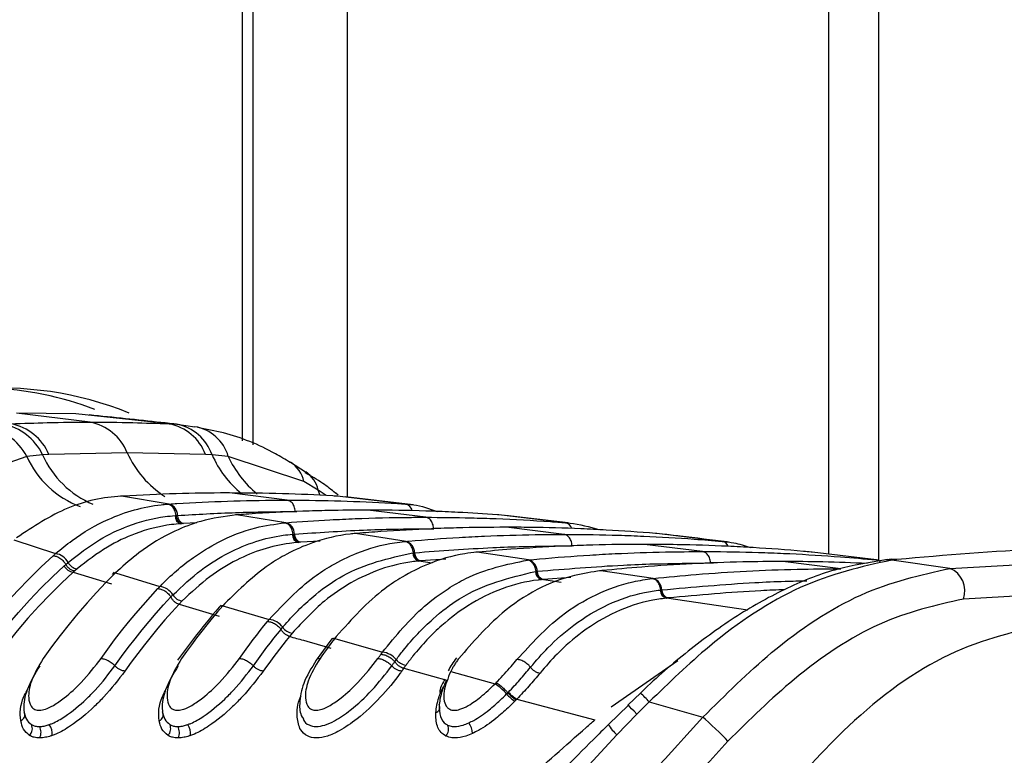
# Model space of a CAD drawing. Header units: millimetres. Extents: x 38476 to 443956, y 24059 to 406945.
# Tile 53 of 75: x 297294 to 298677, y 134414 to 135447. Entities that reach past the tile are written whole.
import ezdxf

# ---------------------------------------------------------------- set-up
doc = ezdxf.new("R2010")
doc.units = ezdxf.units.MM

msp = doc.modelspace()

# ---------------------------------------------------------------- linework, layer by layer
at = {"color": 8, "linetype": 'Continuous', "lineweight": 25, "ltscale": 50}
for p, q in [((297606.99, 134855.94), (297606.99, 147311.17)), ((297753.83, 147311.17), (297753.83, 134776.64)), ((298430.24, 147311.17), (298430.24, 134696.6)), ((297716.04, 134779.1), (297713.22, 134786.63)), ((297724.55, 134778.75), (297713.22, 134786.63)), ((297680.97, 134756.42), (297682.97, 134756.38)), ((297542.53, 134740.48), (297523.95, 134739.56)), ((297715.76, 134714.95), (297688.24, 134713.35)), ((297873.43, 134684.05), (297854.44, 134686.94)), ((297892.41, 134689.5), (297857.08, 134687.17)), ((298264.33, 134684.24), (298268.09, 134684.15)), ((298054.41, 134656.76), (298027.03, 134660.85)), ((298068.08, 134663.88), (298029.37, 134661.07)), ((298316.88, 134618.14), (298202.32, 134634.84)), ((298124.68, 134482.29), (298218.19, 134547.38))]:
    msp.add_line(p, q, dxfattribs=at)
at = {"color": 7, "linetype": 'Continuous', "lineweight": 25, "ltscale": 50}
for p, q in [((297621.63, 134850.09), (297621.63, 147311.17)), ((298500.62, 134687.84), (298500.62, 147311.17)), ((297392.68, 134882.01), (297289.42, 134894.79)), ((297372.82, 134893.44), (297289.42, 134894.79)), ((297503.72, 134879.61), (297372.82, 134893.44)), ((297503.72, 134879.61), (297514.4, 134878.95)), ((297514.4, 134878.95), (297539.94, 134875.59)), ((297303.76, 134833.9), (297202.78, 134798.48)), ((297325.79, 134836.17), (297303.76, 134833.9)), ((297334.84, 134836.69), (297325.79, 134836.17)), ((297444.77, 134839.06), (297334.84, 134836.69)), ((297554.83, 134836.69), (297444.77, 134839.06)), ((297564, 134836.17), (297554.83, 134836.69)), ((297586.8, 134833.9), (297564, 134836.17)), ((297693.11, 134798.48), (297586.8, 134833.9)), ((297695.29, 134811.82), (297674.02, 134825.54)), ((297713.22, 134786.63), (297693.11, 134798.48)), ((297436.81, 134778), (297435.22, 134778.05)), ((297439.17, 134778.13), (297436.81, 134778)), ((297503.75, 134767.01), (297436.81, 134778)), ((297669.72, 134772.45), (297588.3, 134782.52)), ((297739.78, 134778), (297737.44, 134778.13)), ((297741.29, 134779.28), (297737.84, 134782.32)), ((297835.68, 134767.01), (297739.78, 134778)), ((297846.45, 134765.98), (297751.48, 134776.91)), ((297501.55, 134766.86), (297503.75, 134767.01)), ((297835.68, 134767.01), (297837.85, 134766.86)), ((297511.97, 134750.76), (297513.38, 134750.86)), ((297513.4, 134750.86), (297515.53, 134751)), ((297598.52, 134751.76), (297596.81, 134751.81)), ((297600.48, 134751.91), (297598.52, 134751.76)), ((297667.88, 134740.79), (297598.52, 134751.76)), ((297864.17, 134748.39), (297782.76, 134758.46)), ((297966.99, 134751.76), (297965.04, 134751.91)), ((298060.45, 134740.79), (297966.99, 134751.76)), ((298064.29, 134740.41), (297976.3, 134750.82)), ((297521.81, 134739.42), (297520.36, 134739.33)), ((297523.95, 134739.56), (297521.81, 134739.42)), ((297666.02, 134740.64), (297667.88, 134740.79)), ((298060.45, 134740.79), (298062.29, 134740.64)), ((297676.74, 134724.54), (297677.94, 134724.64)), ((297677.95, 134724.64), (297679.76, 134724.78)), ((297765.48, 134725.56), (297763.68, 134725.59)), ((297767.16, 134725.7), (297765.48, 134725.56)), ((297836.58, 134714.6), (297765.48, 134725.56)), ((298058.62, 134724.33), (297977.21, 134734.4)), ((298188.94, 134725.56), (298187.26, 134725.7)), ((298280.66, 134714.6), (298188.94, 134725.56)), ((297285.64, 134716.63), (297344.19, 134697.3)), ((297686.43, 134713.21), (297685.2, 134713.11)), ((297688.24, 134713.35), (297686.43, 134713.21)), ((297834.97, 134714.45), (297836.58, 134714.6)), ((298253.08, 134700.27), (298171.67, 134710.34)), ((298280.66, 134714.6), (298282.26, 134714.45)), ((297845.92, 134698.36), (297846.96, 134698.46)), ((297846.97, 134698.46), (297848.54, 134698.6)), ((297936.29, 134699.41), (297934.41, 134699.44)), ((297937.77, 134699.54), (297936.29, 134699.41)), ((298008.74, 134688.49), (297936.29, 134699.41)), ((298407.03, 134699.41), (298405.56, 134699.54)), ((298497.41, 134688.49), (298407.03, 134699.41)), ((298600.58, 134676.59), (298912.03, 134694.03)), ((297356.36, 134680.04), (297358.59, 134682.03)), ((297358.59, 134682.03), (297361.84, 134684.88)), ((297855.51, 134687.04), (297854.44, 134686.94)), ((297857.08, 134687.17), (297855.51, 134687.04)), ((298007.32, 134688.34), (298008.74, 134688.49)), ((298447.53, 134676.21), (298366.12, 134686.28)), ((298497.41, 134688.49), (298498.82, 134688.34)), ((298510.49, 134688.43), (298508.13, 134688.17)), ((298515.32, 134689.19), (298510.14, 134688.64)), ((298521.17, 134688.52), (298518.89, 134688.28)), ((298600.58, 134676.59), (298518.89, 134688.28)), ((298526.19, 134689.06), (298521.17, 134688.52)), ((297371.17, 134673.17), (297369.03, 134671.25)), ((297369.03, 134671.25), (297422.6, 134654.71)), ((297374.33, 134675.94), (297371.17, 134673.17)), ((297426.57, 134671.09), (297423.45, 134668.13)), ((297431.53, 134673.38), (297428.44, 134670.41)), ((297428.44, 134670.41), (297490.72, 134651.09)), ((298018.46, 134672.27), (298019.38, 134672.36)), ((298019.39, 134672.36), (298020.77, 134672.49)), ((298110.13, 134673.35), (298108.17, 134673.37)), ((298109.48, 134673.41), (298108.18, 134673.29)), ((298111.43, 134673.48), (298110.13, 134673.35)), ((298183.66, 134662.46), (298110.13, 134673.35)), ((298027.98, 134660.94), (298027.03, 134660.85)), ((298029.37, 134661.07), (298027.98, 134660.94)), ((298182.4, 134662.33), (298183.66, 134662.46)), ((297506.3, 134636.47), (297509.05, 134639.33)), ((298193.7, 134646.26), (298194.52, 134646.35)), ((298194.53, 134646.35), (298195.76, 134646.48)), ((298929.32, 134651.2), (298619.56, 134633.62)), ((297522.05, 134630.86), (297517.58, 134626.17)), ((297517.58, 134626.17), (297573.84, 134609.65)), ((297576.73, 134624.94), (297574.09, 134621.94)), ((297581.99, 134627.2), (297579.36, 134624.24)), ((297579.36, 134624.24), (297644.34, 134604.96)), ((298203.16, 134634.93), (298202.32, 134634.84)), ((298204.4, 134635.06), (298203.16, 134634.93)), ((297660.88, 134590.99), (297663.25, 134593.86)), ((297676.68, 134585.85), (297672.82, 134581.17)), ((297730.78, 134575.95), (297710.16, 134547.75)), ((297733.32, 134578.56), (297731.01, 134575.61)), ((297738.57, 134581.13), (297736.28, 134578.17)), ((297736.28, 134578.17), (297803.37, 134558.95)), ((297820.72, 134545.64), (297822.79, 134548.5)), ((297836.58, 134540.96), (297833.21, 134536.29)), ((297833.22, 134536.29), (297893.7, 134519.71)), ((297901.86, 134536.68), (297899.29, 134531.88)), ((297899.29, 134531.88), (297961.58, 134514.53)), ((297961.58, 134514.53), (297963.12, 134516.09)), ((297977.82, 134500.25), (297979.51, 134501.98)), ((297979.51, 134501.98), (297980.43, 134502.92)), ((298165.84, 134501.35), (298148.61, 134484.86)), ((297991.3, 134492.01), (297989.48, 134490.14)), ((297992.28, 134493.03), (297991.3, 134492.01)), ((297992.28, 134493.03), (298101.74, 134463.87)), ((298178.31, 134489.22), (298161.01, 134471.8)), ((298178.31, 134489.22), (298253.57, 134467.52)), ((298149.04, 134484.4), (298121, 134457.29)), ((298161.01, 134471.8), (298132.89, 134442.74)), ((298132.89, 134442.74), (298022.31, 134323.69))]:
    msp.add_line(p, q, dxfattribs=at)
at = {"color": 7, "linetype": 'Continuous', "lineweight": 25, "ltscale": 50, "flags": 128}
for points in [[(297213.65, 134550.02), (297228.26, 134570.22), (297243.26, 134589.84), (297258.64, 134608.85), (297274.4, 134627.24), (297290.51, 134645), (297306.97, 134662.12), (297323.76, 134678.58), (297340.87, 134694.36)], [(297233.16, 134539.74), (297247.33, 134559.33), (297261.86, 134578.37), (297276.77, 134596.83), (297292.02, 134614.7), (297307.62, 134631.97), (297323.55, 134648.62), (297339.8, 134664.65), (297356.36, 134680.04)], [(298518.89, 134688.28), (298511.35, 134688.66), (298507.62, 134688.39)], [(298526.19, 134689.06), (298518.71, 134689.44), (298515.33, 134689.22)], [(297369.03, 134671.25), (297352.65, 134656.02), (297336.57, 134640.16), (297320.8, 134623.68), (297305.36, 134606.58), (297290.26, 134588.9), (297275.51, 134570.63), (297261.12, 134551.79), (297247.1, 134532.4)], [(297428.44, 134670.41), (297414.91, 134656.83), (297401.6, 134642.8), (297388.52, 134628.36), (297375.68, 134613.49), (297363.07, 134598.22), (297350.72, 134582.55), (297338.62, 134566.48), (297326.79, 134550.02)], [(297408.11, 134550.02), (297417.52, 134563.17), (297427.1, 134576.08), (297436.85, 134588.74), (297446.76, 134601.14), (297456.82, 134613.29), (297467.04, 134625.18), (297477.41, 134636.8), (297487.93, 134648.16)], [(297427.62, 134539.74), (297436.9, 134552.7), (297446.35, 134565.43), (297455.95, 134577.91), (297465.72, 134590.13), (297475.64, 134602.11), (297485.72, 134613.83), (297495.94, 134625.29), (297506.31, 134636.48)], [(297517.58, 134626.17), (297507.57, 134615.3), (297497.7, 134604.17), (297487.98, 134592.8), (297478.39, 134581.19), (297468.95, 134569.34), (297459.67, 134557.26), (297450.53, 134544.94), (297441.56, 134532.4)], [(297579.36, 134624.24), (297571.79, 134615.45), (297564.3, 134606.52), (297556.91, 134597.45), (297549.59, 134588.24), (297542.37, 134578.89), (297535.24, 134569.4), (297528.19, 134559.78), (297521.24, 134550.02)], [(297602.56, 134550.02), (297607.33, 134556.75), (297612.15, 134563.41), (297617, 134570.01), (297621.91, 134576.54), (297626.85, 134583.01), (297631.84, 134589.42), (297636.86, 134595.76), (297641.93, 134602.03)], [(297622.07, 134539.74), (297626.78, 134546.37), (297631.52, 134552.94), (297636.31, 134559.44), (297641.15, 134565.88), (297646.02, 134572.26), (297650.94, 134578.58), (297655.89, 134584.83), (297660.89, 134591.01)], [(297672.82, 134581.17), (297668.09, 134575.27), (297663.39, 134569.32), (297658.73, 134563.31), (297654.11, 134557.24), (297649.53, 134551.12), (297644.98, 134544.93), (297640.48, 134538.69), (297636.01, 134532.4)], [(297736.28, 134578.17), (297733.67, 134574.72), (297731.06, 134571.24), (297728.47, 134567.75), (297725.89, 134564.24), (297723.32, 134560.71), (297720.77, 134557.17), (297718.23, 134553.6), (297715.7, 134550.02)], [(297797.01, 134550.02), (297797.54, 134550.78), (297798.07, 134551.53), (297798.61, 134552.28), (297799.14, 134553.03), (297799.67, 134553.78), (297800.2, 134554.53), (297800.74, 134555.28), (297801.27, 134556.03)], [(297816.53, 134539.74), (297817.05, 134540.48), (297817.57, 134541.22), (297818.1, 134541.97), (297818.62, 134542.71), (297819.15, 134543.45), (297819.67, 134544.19), (297820.2, 134544.92), (297820.72, 134545.66)], [(297833.22, 134536.29), (297832.87, 134535.8), (297832.53, 134535.31), (297832.18, 134534.83), (297831.84, 134534.34), (297831.5, 134533.86), (297831.15, 134533.37), (297830.81, 134532.88), (297830.47, 134532.4)], [(298288.76, 134434.05), (298285.39, 134437.57), (298281.22, 134441.78), (298276.47, 134446.44), (298271.41, 134451.31), (298266.32, 134456.1), (298261.47, 134460.56), (298257.14, 134464.44), (298253.57, 134467.52)]]:
    msp.add_lwpolyline(points, dxfattribs=at)
at = {"color": 8, "linetype": 'Continuous', "lineweight": 25, "ltscale": 50, "flags": 128}
for points in [[(298521.17, 134688.52), (298513.66, 134688.91), (298510.47, 134688.7)], [(298161.01, 134471.8), (298156.88, 134476.1), (298153.54, 134479.58), (298151.03, 134482.21), (298149.39, 134483.96), (298148.64, 134484.79), (298148.59, 134484.86)]]:
    msp.add_lwpolyline(points, dxfattribs=at)
at = {"color": 7, "linetype": 'Continuous', "lineweight": 25, "ltscale": 2500}
for centre, radius, start, end in [((297269.52, 134459.12), 470.54, 67.79492, 123.2291), ((297233.03, 134463.76), 466.64, 69.09836, 87.60538), ((297232.47, 134795.42), 81.01, 28.35479, 81.69347), ((297256.95, 134804.28), 75.87, 24.85024, 79.8093), ((297267.68, 134807.92), 73.06, 23.19094, 78.89496), ((297379.04, 134812.4), 70.93, 22.07864, 78.91778), ((297490.55, 134812.04), 68.85, 20.98205, 78.9694), ((297502.13, 134814.59), 65.52, 19.22761, 79.20945), ((297530.31, 134817.57), 58.81, 16.11825, 80.57691), ((297499.17, 134751.3), 16.36, 358.94026, 73.75081), ((297523.66, 134750.54), 11.69, 178.94598, 253.60003), ((297527.22, 134750.78), 11.69, 178.93653, 253.75124), ((297663.28, 134724.96), 16.48, 359.36332, 73.79831), ((297688.51, 134724.41), 11.77, 179.36955, 253.66578), ((297691.53, 134724.65), 11.77, 179.37241, 253.79081), ((297831.97, 134698.68), 16.57, 359.72385, 73.84043), ((297341.11, 134674.17), 23.34, 27.33064, 82.41099), ((297857.76, 134698.31), 11.84, 179.72706, 253.7184), ((297860.38, 134698.55), 11.84, 179.73597, 253.82326), ((297371.18, 134687.89), 16.77, 207.90557, 262.64898), ((297376.62, 134692.33), 16.55, 206.745, 262.05742), ((298004.11, 134672.48), 16.66, 0.04645, 73.86226), ((298030.36, 134672.27), 11.9, 180.03231, 253.76756), ((298032.67, 134672.5), 11.9, 180.04263, 253.87113), ((298587.97, 134645.35), 33.69, 339.62963, 68.03661), ((298179.02, 134646.39), 16.73, 0.31716, 73.90094), ((297487.66, 134626.15), 25.13, 31.64438, 83.0003), ((297524.31, 134648.53), 17.82, 211.08631, 262.70613), ((298205.65, 134646.33), 11.96, 180.31427, 253.80388), ((298207.71, 134646.54), 11.95, 180.31071, 253.90594), ((297578.86, 134617.51), 6.75, 85.80613, 136.5184), ((297641.31, 134578.14), 26.99, 35.61485, 83.55801), ((297678.92, 134604.86), 19.14, 215.0925, 263.28673), ((297735.69, 134571.71), 6.49, 84.76467, 139.20446), ((297800.38, 134530.13), 28.98, 39.35242, 84.07038), ((297838.79, 134561.39), 20.55, 218.84867, 263.83168), ((297926.19, 134457.91), 66.77, 39.34976, 57.98502), ((298015.17, 134531.55), 48.73, 219.96831, 238.18362), ((298013.82, 134530.89), 43.56, 219.94845, 240.36501), ((297875.9, 134481.87), 8.09, 287.63807, 26.83231), ((297291.6, 134471.1), 9.29, 294.0375, 25.31581), ((297486.05, 134471.1), 9.29, 294.03722, 25.31822), ((297904.27, 134444.2), 25.51, 1.39352, 37.26608), ((297298.14, 134451.49), 13.4, 315.40699, 26.09202), ((297307.2, 134446.2), 16.51, 332.56556, 30.51149), ((297317.64, 134444.57), 21.77, 353.0726, 35.71847), ((297492.6, 134451.49), 13.4, 315.40549, 26.09352), ((297501.66, 134446.2), 16.51, 332.56556, 30.51149), ((297512.1, 134444.57), 21.77, 353.0726, 35.71847), ((297882.49, 134450.55), 13.77, 317.40879, 26.51146)]:
    msp.add_arc(centre, radius, start, end, dxfattribs=at)
at = {"color": 8, "linetype": 'Continuous', "lineweight": 25, "ltscale": 2500}
for centre, radius, start, end in [((297424.72, 134887.67), 132.37, 203.96712, 249.73543), ((297449.72, 134891.77), 135.83, 204.16423, 247.01277), ((297575.1, 134897.68), 142.9, 204.21727, 237.14418), ((297697.65, 134894.99), 146.02, 203.75695, 230.73764), ((297719.4, 134894.25), 145.68, 204.47232, 230.76338), ((297650.84, 134789.33), 43.25, 12.21727, 57.28326), ((297671.3, 134776.78), 43.06, 13.23027, 55.62866), ((297832.88, 134754.52), 12.81, 13.19753, 77.37126), ((298057.89, 134728.77), 12.29, 18.75146, 77.93523), ((298278.6, 134703.38), 11.41, 23.0685, 79.58973), ((298495.85, 134678.38), 10.22, 40.93882, 81.22972), ((298065.09, 134385.47), 153.57, 42.50307, 49.02457), ((298177.65, 134491.73), 66.36, 211.0764, 227.58305)]:
    msp.add_arc(centre, radius, start, end, dxfattribs=at)
at = {"color": 7, "linetype": 'Continuous', "lineweight": 25, "ltscale": 50}
for points, knots in [([(297516.55, 134878.76), (297508.46, 134879.66), (297468.1, 134884.16), (297425.59, 134888.54), (297391.59, 134892.05)], [0, 0, 0, 0, 0.2002979, 1, 1, 1, 1]), ([(297281.75, 134879.61), (297298.69, 134880.26), (297335.65, 134881.68), (297372.64, 134881.9), (297392.68, 134882.01)], [0, 0, 0, 0, 0.4584832, 1, 1, 1, 1]), ([(297392.68, 134882.01), (297412.72, 134881.9), (297449.72, 134881.68), (297486.75, 134880.26), (297503.72, 134879.61)], [0, 0, 0, 0, 0.54151684, 1, 1, 1, 1]), ([(297673.91, 134825.21), (297666.96, 134829.43), (297637.15, 134847.52), (297593.38, 134865.12), (297555.74, 134872.02), (297543.57, 134874.26)], [0, 0, 0, 0, 0.17078986, 0.7318815, 1, 1, 1, 1]), ([(297737.53, 134782.31), (297731.66, 134786.95), (297718.16, 134797.62), (297703.26, 134806.11), (297694.84, 134810.91)], [0, 0, 0, 0, 0.4346462, 1, 1, 1, 1]), ([(297436.81, 134778), (297436.67, 134777.99), (297411.31, 134776.51), (297359.61, 134766.06), (297313.01, 134735.23), (297289.36, 134719.59)], [0, 0, 0, 0, 0.0028118, 0.4941326, 1, 1, 1, 1]), ([(297588.3, 134782.52), (297587.11, 134782.52), (297562.25, 134782.51), (297512.52, 134781.84), (297464.02, 134779.39), (297439.17, 134778.13)], [0, 0, 0, 0, 0.0240334, 0.4998952, 1, 1, 1, 1]), ([(297737.44, 134778.13), (297736.23, 134778.2), (297711.39, 134779.65), (297661.68, 134781.9), (297613.16, 134782.31), (297588.3, 134782.52)], [0, 0, 0, 0, 0.0242443, 0.500106, 1, 1, 1, 1]), ([(297344.19, 134697.3), (297351.87, 134703.65), (297375.32, 134723.06), (297424.14, 134750.99), (297470.27, 134764.18), (297498.49, 134766.6), (297501.55, 134766.86)], [0, 0, 0, 0, 0.160385, 0.4901534, 0.9447346, 1, 1, 1, 1]), ([(297513.38, 134750.86), (297513.2, 134752.16), (297512.69, 134755.72), (297510.38, 134760.95), (297506.39, 134765.49), (297503.16, 134766.4), (297501.55, 134766.86)], [0, 0, 0, 0, 0.1609935, 0.4406716, 0.7203409, 1, 1, 1, 1]), ([(297503.75, 134767.01), (297507.4, 134767.25), (297534.7, 134769), (297585.66, 134771.37), (297637.34, 134772.4), (297665.36, 134772.44), (297669.72, 134772.45)], [0, 0, 0, 0, 0.0660998, 0.4936869, 0.9212732, 1, 1, 1, 1]), ([(297680.97, 134756.42), (297680.83, 134757.72), (297680.46, 134761.28), (297678.34, 134766.53), (297674.51, 134771.06), (297671.31, 134771.99), (297669.72, 134772.45)], [0, 0, 0, 0, 0.1610494, 0.4407254, 0.7203574, 1, 1, 1, 1]), ([(297669.72, 134772.45), (297674.07, 134772.44), (297702.09, 134772.4), (297753.77, 134771.37), (297804.73, 134769), (297832.02, 134767.25), (297835.68, 134767.01)], [0, 0, 0, 0, 0.0787276, 0.5063131, 0.9338994, 1, 1, 1, 1]), ([(297837.85, 134766.86), (297841.01, 134766.62), (297855.36, 134765.54), (297869.34, 134760.49), (297880.23, 134756.55)], [0, 0, 0, 0, 0.2204555, 1, 1, 1, 1]), ([(297361.84, 134684.88), (297376.23, 134696.15), (297403.03, 134717.15), (297449.07, 134738.75), (297485.12, 134748.31), (297507.38, 134750.34), (297511.97, 134750.76)], [0, 0, 0, 0, 0.31024421, 0.57824161, 0.91314362, 1, 1, 1, 1]), ([(297598.52, 134751.76), (297581.66, 134749.52), (297552.3, 134745.6), (297506.02, 134727.49), (297466.58, 134704.4), (297441.23, 134681.96), (297431.53, 134673.38)], [0, 0, 0, 0, 0.2849258, 0.4960992, 0.8071304, 1, 1, 1, 1]), ([(297513.4, 134750.86), (297513.64, 134749.41), (297514.11, 134746.52), (297516.09, 134742.9), (297518.72, 134740.25), (297520.78, 134739.7), (297521.81, 134739.42)], [0, 0, 0, 0, 0.25001204, 0.50000371, 0.74999663, 1, 1, 1, 1]), ([(297515.53, 134751), (297542.74, 134752.53), (297584.09, 134754.86), (297639.25, 134756.21), (297667.18, 134756.35), (297680.97, 134756.42)], [0, 0, 0, 0, 0.4936816, 0.7499942, 1, 1, 1, 1]), ([(297782.76, 134758.46), (297764.21, 134758.35), (297733.82, 134758.16), (297678.12, 134756.5), (297635.91, 134754.39), (297605.55, 134752.26), (297600.48, 134751.91)], [0, 0, 0, 0, 0.3052025, 0.4998425, 0.9164581, 1, 1, 1, 1]), ([(297667.88, 134740.79), (297688.46, 134742.24), (297720.86, 134744.54), (297778.76, 134747.14), (297823.61, 134748.28), (297856.63, 134748.37), (297864.17, 134748.39)], [0, 0, 0, 0, 0.3148296, 0.4955713, 0.8847849, 1, 1, 1, 1]), ([(297965.04, 134751.91), (297946.48, 134753.13), (297916.11, 134755.13), (297860.39, 134757.47), (297818.18, 134758.4), (297787.8, 134758.45), (297782.76, 134758.46)], [0, 0, 0, 0, 0.3055217, 0.5001615, 0.9170821, 1, 1, 1, 1]), ([(297875.43, 134732.36), (297875.29, 134733.66), (297874.92, 134737.23), (297872.8, 134742.47), (297868.97, 134747), (297865.77, 134747.93), (297864.17, 134748.39)], [0, 0, 0, 0, 0.161045, 0.4407185, 0.7203599, 1, 1, 1, 1]), ([(297864.17, 134748.39), (297885.36, 134748.24), (297918.38, 134748.01), (297976.85, 134746.08), (298021.1, 134743.74), (298053.5, 134741.31), (298060.45, 134740.79)], [0, 0, 0, 0, 0.3236897, 0.5044314, 0.8935309, 1, 1, 1, 1]), ([(297520.36, 134739.33), (297515.91, 134738.94), (297494.28, 134737.08), (297459.25, 134727.97), (297414.46, 134707.18), (297388.35, 134686.85), (297374.33, 134675.94)], [0, 0, 0, 0, 0.0867601, 0.4214619, 0.6894989, 1, 1, 1, 1]), ([(297490.72, 134651.09), (297490.94, 134651.32), (297505.78, 134666.72), (297532.36, 134689.66), (297577.39, 134717.11), (297620.53, 134734.42), (297652.39, 134738.78), (297666.02, 134740.64)], [0, 0, 0, 0, 0.0043098, 0.2928261, 0.4919444, 0.782685, 1, 1, 1, 1]), ([(297677.94, 134724.64), (297677.75, 134725.94), (297677.22, 134729.49), (297674.88, 134734.73), (297670.87, 134739.26), (297667.64, 134740.18), (297666.02, 134740.64)], [0, 0, 0, 0, 0.1610267, 0.440661, 0.7203263, 1, 1, 1, 1]), ([(298062.29, 134740.64), (298063.84, 134740.5), (298079.04, 134739.14), (298094.01, 134734.86), (298107.45, 134731.01)], [0, 0, 0, 0, 0.1016313, 1, 1, 1, 1]), ([(297509.05, 134639.33), (297522.09, 134651.61), (297546.94, 134675.02), (297598.41, 134706.43), (297642.26, 134721.04), (297672.5, 134724.11), (297676.74, 134724.54)], [0, 0, 0, 0, 0.2600489, 0.4957055, 0.929228, 1, 1, 1, 1]), ([(297765.48, 134725.56), (297763.03, 134725.33), (297742.65, 134723.44), (297709.93, 134715.72), (297672.18, 134698.93), (297629.7, 134673.84), (297602.12, 134646.88), (297581.99, 134627.2)], [0, 0, 0, 0, 0.0370026, 0.3080272, 0.4968386, 0.6327495, 1, 1, 1, 1]), ([(297677.95, 134724.64), (297678.2, 134723.19), (297678.69, 134720.3), (297680.69, 134716.68), (297683.34, 134714.03), (297685.4, 134713.48), (297686.43, 134713.21)], [0, 0, 0, 0, 0.25001, 0.4999841, 0.7500104, 1, 1, 1, 1]), ([(297679.76, 134724.78), (297712.06, 134726.94), (297758.49, 134730.03), (297823.73, 134732.02), (297856.65, 134732.23), (297875.43, 134732.36)], [0, 0, 0, 0, 0.4955633, 0.712251, 1, 1, 1, 1]), ([(297977.21, 134734.4), (297954.03, 134734.23), (297919.02, 134733.97), (297860.35, 134731.88), (297813.5, 134729.35), (297778.51, 134726.59), (297767.16, 134725.7)], [0, 0, 0, 0, 0.3308949, 0.4997867, 0.8377137, 1, 1, 1, 1]), ([(297836.58, 134714.6), (297837.87, 134714.71), (297862.77, 134716.88), (297899.51, 134719.53), (297958.64, 134722.55), (298007.74, 134724.09), (298045.02, 134724.26), (298058.62, 134724.33)], [0, 0, 0, 0, 0.0173915, 0.3369318, 0.4966963, 0.8162996, 1, 1, 1, 1]), ([(298187.26, 134725.7), (298164.08, 134727.44), (298129.09, 134730.08), (298070.4, 134732.86), (298023.56, 134734.22), (297988.55, 134734.36), (297977.21, 134734.4)], [0, 0, 0, 0, 0.3313219, 0.5002135, 0.8381408, 1, 1, 1, 1]), ([(298069.88, 134708.3), (298069.74, 134709.6), (298069.37, 134713.17), (298067.25, 134718.41), (298063.42, 134722.95), (298060.22, 134723.87), (298058.62, 134724.33)], [0, 0, 0, 0, 0.1610494, 0.4407254, 0.7203574, 1, 1, 1, 1]), ([(298058.62, 134724.33), (298060.4, 134724.33), (298085.84, 134724.32), (298123.12, 134723.71), (298182.26, 134721.5), (298230.85, 134718.74), (298267.57, 134715.69), (298280.66, 134714.6)], [0, 0, 0, 0, 0.02399941, 0.34353952, 0.50330399, 0.82290666, 1, 1, 1, 1]), ([(298287.68, 134713.86), (298265.78, 134716.52), (298235.87, 134720.14), (298205.09, 134723.77), (298196.85, 134724.75)], [0, 0, 0, 0, 0.7321879, 1, 1, 1, 1]), ([(297685.2, 134713.11), (297681.08, 134712.71), (297651.7, 134709.86), (297609.07, 134695.84), (297558.97, 134665.48), (297534.76, 134642.77), (297522.05, 134630.86)], [0, 0, 0, 0, 0.0706906, 0.5039852, 0.7397138, 1, 1, 1, 1]), ([(297644.34, 134604.96), (297664.69, 134626.47), (297692.29, 134655.65), (297735.06, 134683.08), (297772.42, 134701.45), (297807.33, 134711.32), (297830.1, 134713.9), (297834.97, 134714.45)], [0, 0, 0, 0, 0.3631054, 0.4923334, 0.6722183, 0.9298682, 1, 1, 1, 1]), ([(297846.96, 134698.46), (297846.76, 134699.76), (297846.22, 134703.32), (297843.86, 134708.55), (297839.82, 134713.07), (297836.59, 134713.99), (297834.97, 134714.45)], [0, 0, 0, 0, 0.1610401, 0.4406701, 0.7203401, 1, 1, 1, 1]), ([(297848.54, 134698.6), (297885.16, 134701.37), (297935.9, 134705.2), (298009.7, 134707.82), (298046.86, 134708.12), (298069.88, 134708.3)], [0, 0, 0, 0, 0.4966886, 0.6882193, 1, 1, 1, 1]), ([(298171.67, 134710.34), (298168.18, 134710.34), (298141.02, 134710.31), (298102.03, 134709.58), (298042.88, 134707.26), (297992.06, 134704.27), (297953.1, 134700.88), (297937.77, 134699.54)], [0, 0, 0, 0, 0.04475, 0.3480765, 0.4997344, 0.8031201, 1, 1, 1, 1]), ([(298405.56, 134699.54), (298402.03, 134699.87), (298374.89, 134702.34), (298335.91, 134705.21), (298276.78, 134708.35), (298225.97, 134710.05), (298186.99, 134710.26), (298171.67, 134710.34)], [0, 0, 0, 0, 0.045283, 0.3486086, 0.5002663, 0.8036521, 1, 1, 1, 1]), ([(298282.26, 134714.45), (298287.14, 134713.97), (298300, 134712.7), (298312.56, 134708.54), (298320.35, 134705.96)], [0, 0, 0, 0, 0.3793405, 1, 1, 1, 1]), ([(297340.87, 134694.36), (297340.89, 134694.37), (297341.98, 134695.37), (297343.09, 134696.34), (297344.19, 134697.3)], [0, 0, 0, 0, 0.00945641, 1, 1, 1, 1]), ([(297340.87, 134694.36), (297342.6, 134694.13), (297346.05, 134693.68), (297351.69, 134690.23), (297355.98, 134686.04), (297357.89, 134683.1), (297358.59, 134682.03)], [0, 0, 0, 0, 0.2813394, 0.5615357, 0.8405381, 1, 1, 1, 1]), ([(297663.25, 134593.86), (297664.38, 134595.2), (297678.86, 134612.37), (297706.24, 134638.88), (297764.82, 134680.5), (297812.44, 134690.99), (297845.92, 134698.36)], [0, 0, 0, 0, 0.0221072, 0.2836485, 0.4962065, 1, 1, 1, 1]), ([(297936.29, 134699.41), (297930.58, 134698.75), (297907.04, 134696.03), (297871.4, 134685.57), (297834.21, 134666.88), (297789.44, 134637.61), (297760.45, 134605.43), (297738.57, 134581.13)], [0, 0, 0, 0, 0.0787019, 0.3245885, 0.4966859, 0.6200328, 1, 1, 1, 1]), ([(297846.97, 134698.46), (297847.23, 134697.02), (297847.73, 134694.13), (297849.75, 134690.51), (297852.42, 134687.86), (297854.48, 134687.31), (297855.51, 134687.04)], [0, 0, 0, 0, 0.2500259, 0.4999837, 0.7500082, 1, 1, 1, 1]), ([(298008.74, 134688.49), (298013.78, 134688.96), (298042.43, 134691.67), (298082.92, 134694.75), (298142.04, 134698.03), (298194.82, 134699.92), (298235.79, 134700.17), (298253.08, 134700.27)], [0, 0, 0, 0, 0.0619214, 0.3522787, 0.4974525, 0.7878675, 1, 1, 1, 1]), ([(298264.33, 134684.24), (298264.2, 134685.54), (298263.82, 134689.11), (298261.71, 134694.35), (298257.87, 134698.89), (298254.68, 134699.81), (298253.08, 134700.27)], [0, 0, 0, 0, 0.161045, 0.4407185, 0.7203599, 1, 1, 1, 1]), ([(298253.08, 134700.27), (298258.54, 134700.26), (298287.67, 134700.2), (298328.63, 134699.34), (298387.77, 134696.88), (298440.1, 134693.68), (298480.57, 134690.01), (298497.41, 134688.49)], [0, 0, 0, 0, 0.0670174, 0.357375, 0.5025485, 0.7929628, 1, 1, 1, 1]), ([(298823.77, 134704.95), (298792.38, 134704.67), (298694.65, 134703.82), (298594.3, 134695.03), (298526.19, 134689.06)], [0, 0, 0, 0, 0.3212502, 1, 1, 1, 1]), ([(297371.18, 134673.18), (297370.09, 134673.31), (297367.91, 134673.57), (297364.34, 134675.55), (297361, 134678.42), (297359.38, 134680.82), (297358.58, 134682.02)], [0, 0, 0, 0, 0.2500176, 0.5000265, 0.7500021, 1, 1, 1, 1]), ([(297854.44, 134686.94), (297851.17, 134686.6), (297818.6, 134683.24), (297772.82, 134666.83), (297717.07, 134629.22), (297691.37, 134601.63), (297676.68, 134585.85)], [0, 0, 0, 0, 0.0506726, 0.5038185, 0.7163245, 1, 1, 1, 1]), ([(297803.37, 134558.95), (297822.39, 134581.98), (297850.92, 134616.51), (297892.28, 134646.53), (297939.46, 134674.29), (297977.83, 134682.24), (298007.32, 134688.34)], [0, 0, 0, 0, 0.3284644, 0.4926164, 0.610176, 1, 1, 1, 1]), ([(298019.38, 134672.36), (298019.18, 134673.66), (298018.62, 134677.21), (298016.24, 134682.44), (298012.18, 134686.97), (298008.94, 134687.88), (298007.32, 134688.34)], [0, 0, 0, 0, 0.1610523, 0.4407257, 0.7203585, 1, 1, 1, 1]), ([(298020.77, 134672.49), (298061.12, 134675.85), (298115.59, 134680.38), (298196.81, 134683.62), (298237.64, 134684), (298264.33, 134684.24)], [0, 0, 0, 0, 0.4974436, 0.6714756, 1, 1, 1, 1]), ([(298366.12, 134686.28), (298347.33, 134686.16), (298304.87, 134685.89), (298238.72, 134683.37), (298172.61, 134679.24), (298130.19, 134675.24), (298111.43, 134673.48)], [0, 0, 0, 0, 0.2211371, 0.4996836, 0.7787656, 1, 1, 1, 1]), ([(298507.59, 134687.94), (298486.14, 134684.61), (298441.02, 134677.6), (298371.94, 134650.53), (298301.24, 134611.45), (298232.89, 134561.66), (298187.86, 134523.09), (298166.63, 134502.13), (298165.82, 134501.33)], [0, 0, 0, 0, 0.1813592, 0.3815204, 0.5836505, 0.7899001, 0.9920027, 1, 1, 1, 1]), ([(298518.89, 134688.28), (298476.29, 134678.75), (298391.82, 134659.86), (298273, 134580.84), (298206.01, 134516.03), (298178.31, 134489.22)], [0, 0, 0, 0, 0.3736003, 0.7409432, 1, 1, 1, 1]), ([(298484.17, 134683.42), (298463.57, 134684.31), (298424.22, 134685.99), (298384.87, 134686.19), (298366.12, 134686.28)], [0, 0, 0, 0, 0.5237503, 1, 1, 1, 1]), ([(297822.79, 134548.5), (297826.07, 134552.87), (297842, 134574.09), (297871.13, 134604.47), (297931.24, 134651.27), (297981.91, 134663.47), (298018.46, 134672.27)], [0, 0, 0, 0, 0.0620264, 0.3010564, 0.4958258, 1, 1, 1, 1]), ([(298110.13, 134673.35), (298097.88, 134671.48), (298049.63, 134664.15), (297978.03, 134627.54), (297930.26, 134572.59), (297910.68, 134550.06)], [0, 0, 0, 0, 0.167171, 0.6586025, 1, 1, 1, 1]), ([(298019.39, 134672.36), (298019.65, 134670.91), (298020.17, 134668.03), (298022.2, 134664.41), (298024.88, 134661.76), (298026.95, 134661.21), (298027.98, 134660.94)], [0, 0, 0, 0, 0.2500344, 0.4999991, 0.7500047, 1, 1, 1, 1]), ([(298183.66, 134662.46), (298203.79, 134664.42), (298247.53, 134668.68), (298315.02, 134673.04), (298382.86, 134675.76), (298427.05, 134676.07), (298447.53, 134676.21)], [0, 0, 0, 0, 0.22915477, 0.49799936, 0.76735552, 1, 1, 1, 1]), ([(298253.57, 134467.52), (298285.19, 134499.01), (298355.19, 134568.73), (298476.58, 134648.81), (298559.22, 134667.33), (298600.58, 134676.59)], [0, 0, 0, 0, 0.2915684, 0.6455299, 1, 1, 1, 1]), ([(298027.03, 134660.85), (298025.36, 134660.67), (297989.82, 134656.93), (297940.77, 134638.73), (297883.7, 134595.53), (297855.32, 134565.84), (297839.79, 134545.21), (297836.58, 134540.96)], [0, 0, 0, 0, 0.02378477, 0.50403659, 0.69878245, 0.93792188, 1, 1, 1, 1]), ([(297992.44, 134548.81), (298012.46, 134570.64), (298046.73, 134607.98), (298103.35, 134641.42), (298146.85, 134657.21), (298173.51, 134661.05), (298182.4, 134662.33)], [0, 0, 0, 0, 0.3602433, 0.6164774, 0.8720902, 1, 1, 1, 1]), ([(298194.52, 134646.35), (298194.31, 134647.65), (298193.74, 134651.2), (298191.34, 134656.43), (298187.26, 134660.95), (298184.02, 134661.87), (298182.4, 134662.33)], [0, 0, 0, 0, 0.1610611, 0.4407142, 0.7203516, 1, 1, 1, 1]), ([(297487.93, 134648.16), (297487.93, 134648.16), (297488.87, 134649.15), (297489.8, 134650.13), (297490.72, 134651.09)], [0, 0, 0, 0, 0.0095457, 1, 1, 1, 1]), ([(297487.93, 134648.16), (297489.66, 134647.95), (297493.12, 134647.52), (297498.94, 134644.29), (297503.47, 134640.31), (297505.55, 134637.51), (297506.31, 134636.48)], [0, 0, 0, 0, 0.279606, 0.5592159, 0.8388565, 1, 1, 1, 1]), ([(298011.44, 134537.7), (298019.49, 134547.1), (298038.46, 134569.25), (298089.37, 134613.02), (298144.18, 134639.33), (298186.28, 134645.22), (298193.7, 134646.26)], [0, 0, 0, 0, 0.1558553, 0.3674645, 0.8884735, 1, 1, 1, 1]), ([(298194.53, 134646.35), (298194.79, 134644.91), (298195.32, 134642.02), (298197.37, 134638.4), (298200.06, 134635.76), (298202.13, 134635.21), (298203.16, 134634.93)], [0, 0, 0, 0, 0.2500212, 0.5000302, 0.7499982, 1, 1, 1, 1]), ([(297517.58, 134626.17), (297516.63, 134626.46), (297514.75, 134627.02), (297511.51, 134629.38), (297508.47, 134632.58), (297507.03, 134635.18), (297506.31, 134636.47)], [0, 0, 0, 0, 0.2499945, 0.4999613, 0.7499869, 1, 1, 1, 1]), ([(298202.32, 134634.84), (298195.11, 134633.86), (298154.17, 134628.25), (298100.85, 134602.81), (298051.28, 134560.36), (298032.79, 134538.83), (298024.95, 134529.69)], [0, 0, 0, 0, 0.1114204, 0.6322792, 0.8440081, 1, 1, 1, 1]), ([(298619.56, 134633.62), (298580.49, 134624.74), (298502.2, 134606.96), (298386.32, 134530.21), (298319.2, 134464.05), (298288.76, 134434.05)], [0, 0, 0, 0, 0.3525526, 0.7063696, 1, 1, 1, 1]), ([(297573.96, 134622.15), (297561.71, 134607.64), (297541.62, 134583.84), (297522.97, 134557.88), (297515.7, 134547.75)], [0, 0, 0, 0, 0.6100379, 1, 1, 1, 1]), ([(297641.93, 134602.03), (297641.94, 134602.04), (297642.74, 134603.02), (297643.54, 134603.99), (297644.34, 134604.96)], [0, 0, 0, 0, 0.0096054, 1, 1, 1, 1]), ([(297641.93, 134602.03), (297643.68, 134601.83), (297647.16, 134601.43), (297653.14, 134598.37), (297657.86, 134594.63), (297660.08, 134591.98), (297660.89, 134591.01)], [0, 0, 0, 0, 0.2796151, 0.5592455, 0.838874, 1, 1, 1, 1]), ([(298743.45, 134599.64), (298695.51, 134588.86), (298599.64, 134567.3), (298465.1, 134469.8), (298389.57, 134384.12), (298356.24, 134346.31)], [0, 0, 0, 0, 0.3584235, 0.7169011, 1, 1, 1, 1]), ([(297672.82, 134581.17), (297671.85, 134581.44), (297669.91, 134582), (297666.52, 134584.25), (297663.28, 134587.3), (297661.68, 134589.77), (297660.89, 134591)], [0, 0, 0, 0, 0.24997049, 0.49997669, 0.75000429, 1, 1, 1, 1]), ([(297672.82, 134581.17), (297679.33, 134579.32), (297698.65, 134573.83), (297718.16, 134568.34), (297731.11, 134564.69)], [0, 0, 0, 0, 0.3365068, 1, 1, 1, 1]), ([(297801.27, 134556.03), (297801.28, 134556.04), (297801.98, 134557.02), (297802.68, 134557.99), (297803.37, 134558.95)], [0, 0, 0, 0, 0.0096499, 1, 1, 1, 1]), ([(297801.27, 134556.03), (297803.02, 134555.84), (297806.53, 134555.47), (297812.64, 134552.59), (297817.54, 134549.06), (297819.87, 134546.57), (297820.72, 134545.66)], [0, 0, 0, 0, 0.2796123, 0.5592431, 0.838872, 1, 1, 1, 1]), ([(297326.79, 134550.02), (297320.38, 134539.32), (297308.95, 134520.24), (297305.13, 134497.1), (297308.27, 134483.89), (297314.23, 134478.22), (297321.46, 134476.87), (297330.57, 134478.86), (297342.64, 134484.77), (297360.15, 134497.18), (297384.55, 134519.63), (297399.32, 134538.68), (297408.11, 134550.02)], [0, 0, 0, 0, 0.181551, 0.3237947, 0.4088521, 0.4622955, 0.5041856, 0.5459839, 0.6005569, 0.677304, 0.8079048, 1, 1, 1, 1]), ([(297408.11, 134550.02), (297409.86, 134549.84), (297413.36, 134549.47), (297419.49, 134546.61), (297424.41, 134543.12), (297426.76, 134540.64), (297427.62, 134539.74)], [0, 0, 0, 0, 0.279643, 0.5592767, 0.8388968, 1, 1, 1, 1]), ([(297521.24, 134550.02), (297514.83, 134539.32), (297503.4, 134520.24), (297499.59, 134497.1), (297502.73, 134483.89), (297508.68, 134478.22), (297515.92, 134476.87), (297525.03, 134478.86), (297537.1, 134484.77), (297554.6, 134497.18), (297579.01, 134519.63), (297593.77, 134538.68), (297602.56, 134550.02)], [0, 0, 0, 0, 0.18155104, 0.32379535, 0.40885179, 0.46229653, 0.50418514, 0.54598488, 0.60055792, 0.67730401, 0.80790474, 1, 1, 1, 1]), ([(297602.56, 134550.02), (297604.31, 134549.84), (297607.82, 134549.47), (297613.95, 134546.61), (297618.87, 134543.12), (297621.21, 134540.64), (297622.07, 134539.74)], [0, 0, 0, 0, 0.279643, 0.5592767, 0.8388968, 1, 1, 1, 1]), ([(297710.42, 134547.64), (297703.67, 134536.82), (297691.07, 134516.61), (297686.47, 134490.06), (297687.11, 134472.49), (297691.75, 134466.21), (297692.38, 134465.35)], [0, 0, 0, 0, 0.3969427, 0.7406797, 0.9647239, 1, 1, 1, 1]), ([(297715.7, 134550.02), (297709.29, 134539.32), (297697.86, 134520.24), (297694.04, 134497.1), (297697.18, 134483.89), (297703.14, 134478.22), (297710.37, 134476.87), (297719.48, 134478.86), (297731.55, 134484.77), (297749.06, 134497.18), (297773.46, 134519.63), (297788.22, 134538.68), (297797.01, 134550.02)], [0, 0, 0, 0, 0.181551, 0.3237946, 0.408852, 0.4622954, 0.5041855, 0.5459837, 0.6005581, 0.6773041, 0.8079048, 1, 1, 1, 1]), ([(297715.7, 134550.02), (297714.13, 134549.89), (297711.68, 134549.69), (297710.76, 134548.13), (297710.42, 134547.56)], [0, 0, 0, 0, 0.6364787, 1, 1, 1, 1]), ([(297797.01, 134550.02), (297798.77, 134549.84), (297802.27, 134549.47), (297808.4, 134546.61), (297813.32, 134543.12), (297815.67, 134540.64), (297816.53, 134539.74)], [0, 0, 0, 0, 0.279643, 0.5592767, 0.8388968, 1, 1, 1, 1]), ([(297833.21, 134536.29), (297832.22, 134536.56), (297830.24, 134537.1), (297826.72, 134539.24), (297823.31, 134542.14), (297821.58, 134544.48), (297820.72, 134545.65)], [0, 0, 0, 0, 0.2499596, 0.4999392, 0.7499716, 1, 1, 1, 1]), ([(297907.43, 134550.93), (297905.11, 134547.92), (297900.64, 134542.13), (297897.47, 134535.97), (297895.94, 134533)], [0, 0, 0, 0, 0.5179274, 1, 1, 1, 1]), ([(297910.68, 134550.06), (297909.6, 134548.58), (297907.43, 134545.63), (297904.49, 134541.17), (297902.73, 134538.17), (297901.86, 134536.68)], [0, 0, 0, 0, 0.33583456, 0.67141996, 1, 1, 1, 1]), ([(297963.12, 134516.09), (297963.87, 134516.87), (297967.96, 134521.07), (297975.13, 134528.71), (297984.29, 134538.91), (297989.72, 134545.51), (297992.44, 134548.81)], [0, 0, 0, 0, 0.0699417, 0.3797795, 0.6898551, 1, 1, 1, 1]), ([(298011.44, 134537.7), (298010.64, 134538.66), (298008.43, 134541.29), (298003.7, 134545.04), (297997.7, 134548.14), (297994.19, 134548.59), (297992.44, 134548.81)], [0, 0, 0, 0, 0.1610633, 0.4407125, 0.7203649, 1, 1, 1, 1]), ([(297321.9, 134539.74), (297315.18, 134528.54), (297302.8, 134507.91), (297298.89, 134486.05), (297299.85, 134476.54), (297300, 134475.07)], [0, 0, 0, 0, 0.5006921, 0.9227819, 1, 1, 1, 1]), ([(297335.31, 134457.27), (297336.8, 134457.83), (297344.02, 134460.55), (297362.41, 134471.17), (297382.63, 134488.27), (297406.82, 134512.59), (297418.88, 134528.34), (297427.62, 134539.74)], [0, 0, 0, 0, 0.0414363, 0.2012936, 0.4991787, 0.6372716, 1, 1, 1, 1]), ([(297441.56, 134532.4), (297432.23, 134520.21), (297419.31, 134503.34), (297393.09, 134476.93), (297370.47, 134457.83), (297349.59, 134445.83), (297341.06, 134442.62), (297339.25, 134441.94)], [0, 0, 0, 0, 0.35081859, 0.48542484, 0.7839893, 0.95419856, 1, 1, 1, 1]), ([(297441.56, 134532.4), (297440.45, 134532.5), (297438.23, 134532.71), (297434.35, 134534.35), (297430.58, 134536.74), (297428.61, 134538.74), (297427.62, 134539.74)], [0, 0, 0, 0, 0.2499927, 0.4999882, 0.7500231, 1, 1, 1, 1]), ([(297516.35, 134539.74), (297509.63, 134528.54), (297497.25, 134507.91), (297493.35, 134486.05), (297494.31, 134476.54), (297494.45, 134475.07)], [0, 0, 0, 0, 0.5006921, 0.9227819, 1, 1, 1, 1]), ([(297529.77, 134457.27), (297531.26, 134457.83), (297538.47, 134460.55), (297556.87, 134471.17), (297577.08, 134488.27), (297601.28, 134512.59), (297613.34, 134528.34), (297622.07, 134539.74)], [0, 0, 0, 0, 0.0414388, 0.2012958, 0.4991802, 0.6372729, 1, 1, 1, 1]), ([(297636.01, 134532.4), (297626.68, 134520.21), (297613.77, 134503.34), (297587.55, 134476.93), (297564.92, 134457.83), (297544.04, 134445.83), (297535.51, 134442.62), (297533.7, 134441.94)], [0, 0, 0, 0, 0.35081828, 0.4854244, 0.78398714, 0.95419625, 1, 1, 1, 1]), ([(297636.01, 134532.4), (297634.9, 134532.5), (297632.68, 134532.71), (297628.81, 134534.35), (297625.04, 134536.74), (297623.06, 134538.74), (297622.07, 134539.74)], [0, 0, 0, 0, 0.2499943, 0.4999915, 0.7500143, 1, 1, 1, 1]), ([(297692.24, 134465.16), (297692.33, 134464.79), (297693.28, 134460.74), (297699.34, 134456.45), (297709.74, 134453.77), (297722.58, 134456.14), (297739.21, 134463.6), (297762.42, 134479.8), (297791.13, 134506.76), (297807.63, 134528.19), (297816.53, 134539.74)], [0, 0, 0, 0, 0.0104761, 0.1137598, 0.2011177, 0.2860341, 0.3750179, 0.5202106, 0.7413856, 1, 1, 1, 1]), ([(297830.47, 134532.4), (297829.36, 134532.5), (297827.14, 134532.71), (297823.26, 134534.35), (297819.49, 134536.74), (297817.51, 134538.74), (297816.53, 134539.74)], [0, 0, 0, 0, 0.2499927, 0.4999882, 0.7500231, 1, 1, 1, 1]), ([(297899.29, 134531.88), (297895.42, 134522.42), (297889.41, 134507.75), (297889.49, 134490.73), (297892.95, 134482.31), (297898.27, 134478.22), (297904.14, 134476.87), (297913.14, 134478.55), (297926.12, 134484.73), (297943.35, 134497.01), (297955.08, 134508.28), (297961.58, 134514.53)], [0, 0, 0, 0, 0.2319827, 0.3600654, 0.4668702, 0.5125881, 0.5722144, 0.6319425, 0.7116748, 0.8401728, 1, 1, 1, 1]), ([(297980.43, 134502.92), (297985.89, 134508.69), (297997.13, 134520.55), (298006.59, 134531.88), (298011.44, 134537.7)], [0, 0, 0, 0, 0.4865462, 1, 1, 1, 1]), ([(298024.95, 134529.69), (298019.82, 134523.56), (298009.87, 134511.64), (297998.03, 134499.11), (297992.28, 134493.03)], [0, 0, 0, 0, 0.5148251, 1, 1, 1, 1]), ([(298011.44, 134537.7), (298012.37, 134536.63), (298014.21, 134534.48), (298017.84, 134531.9), (298021.62, 134530.09), (298023.84, 134529.83), (298024.95, 134529.69)], [0, 0, 0, 0, 0.2500165, 0.4999987, 0.7500017, 1, 1, 1, 1]), ([(297893.28, 134519.62), (297891.03, 134514.63), (297885.74, 134502.94), (297884.08, 134491.87), (297883.12, 134485.52)], [0, 0, 0, 0, 0.4263647, 1, 1, 1, 1]), ([(297891.32, 134521.3), (297888.13, 134515.89), (297884.49, 134509.72), (297883.95, 134503.32), (297883.88, 134502.53)], [0, 0, 0, 0, 0.8769299, 1, 1, 1, 1]), ([(297963.12, 134516.09), (297964.42, 134515.35), (297967.03, 134513.86), (297972.1, 134509.7), (297976.44, 134505.5), (297978.7, 134502.92), (297979.52, 134501.99)], [0, 0, 0, 0, 0.2796644, 0.5593274, 0.8390173, 1, 1, 1, 1]), ([(297295.38, 134462.61), (297295.37, 134462.71), (297293.88, 134472.89), (297294.38, 134487.41), (297302.56, 134502.18), (297304.1, 134504.97)], [0, 0, 0, 0, 0.0081328, 0.8132031, 1, 1, 1, 1]), ([(297489.84, 134462.61), (297489.82, 134462.71), (297488.34, 134472.89), (297488.83, 134487.41), (297497.01, 134502.18), (297498.55, 134504.97)], [0, 0, 0, 0, 0.0081328, 0.8132036, 1, 1, 1, 1]), ([(297878.35, 134474.16), (297879.32, 134481.03), (297881, 134492.96), (297886.63, 134505.57), (297889.02, 134510.9)], [0, 0, 0, 0, 0.5762885, 1, 1, 1, 1]), ([(297924.57, 134459.65), (297926.94, 134460.8), (297936.67, 134465.54), (297952.03, 134476.51), (297967.13, 134489.62), (297974.92, 134497.36), (297977.82, 134500.25)], [0, 0, 0, 0, 0.1242934, 0.5114068, 0.8178353, 1, 1, 1, 1]), ([(297979.51, 134501.97), (297980.46, 134500.93), (297982.35, 134498.86), (297985.64, 134495.88), (297988.82, 134493.39), (297990.47, 134492.47), (297991.3, 134492.01)], [0, 0, 0, 0, 0.2500142, 0.5000198, 0.7499968, 1, 1, 1, 1]), ([(297883.12, 134485.52), (297883.19, 134479.54), (297883.33, 134468.37), (297889.47, 134459.59), (297894.2, 134457.03), (297894.82, 134456.7)], [0, 0, 0, 0, 0.5008737, 0.9349261, 1, 1, 1, 1]), ([(297989.48, 134490.14), (297986.34, 134487.02), (297977.87, 134478.57), (297961.09, 134463.98), (297943.75, 134451.63), (297932.58, 134446.19), (297929.77, 134444.82)], [0, 0, 0, 0, 0.1754318, 0.474728, 0.8680325, 1, 1, 1, 1]), ([(297300, 134475.07), (297300.74, 134471.42), (297302.22, 134464.13), (297307.53, 134459.63), (297310.18, 134457.39)], [0, 0, 0, 0, 0.5003594, 1, 1, 1, 1]), ([(297494.45, 134475.07), (297495.2, 134471.42), (297496.68, 134464.13), (297501.99, 134459.63), (297504.64, 134457.39)], [0, 0, 0, 0, 0.5003672, 1, 1, 1, 1]), ([(297892.63, 134441.24), (297891.87, 134441.64), (297886.2, 134444.67), (297878.85, 134454.68), (297878.52, 134467.48), (297878.35, 134474.16)], [0, 0, 0, 0, 0.0695552, 0.5152131, 1, 1, 1, 1]), ([(297307.69, 134442.08), (297304.46, 134444.75), (297298.16, 134449.95), (297296.29, 134458.46), (297295.38, 134462.61)], [0, 0, 0, 0, 0.5118725, 1, 1, 1, 1]), ([(297502.14, 134442.08), (297498.92, 134444.75), (297492.61, 134449.95), (297490.75, 134458.46), (297489.84, 134462.61)], [0, 0, 0, 0, 0.5118689, 1, 1, 1, 1]), ([(297849.32, 134005.94), (297893.85, 134056.97), (297979.29, 134154.85), (298113.5, 134313.95), (298206.41, 134415.81), (298253.57, 134467.52)], [0, 0, 0, 0, 0.3490221, 0.6695796, 1, 1, 1, 1]), ([(297894.82, 134456.7), (297895.92, 134456.23), (297898.85, 134454.99), (297905.91, 134454.16), (297915.1, 134455.7), (297922.02, 134458.59), (297924.57, 134459.65)], [0, 0, 0, 0, 0.1473418, 0.3911001, 0.7755666, 1, 1, 1, 1]), ([(298003.04, 134376.22), (298031.82, 134402.02), (298064.55, 134431.36), (298097.74, 134460.37), (298101.74, 134463.87)], [0, 0, 0, 0, 0.8794822, 1, 1, 1, 1]), ([(297310.18, 134457.39), (297310.56, 134457.18), (297312.13, 134456.29), (297315.62, 134454.95), (297319.34, 134454.71), (297321.43, 134454.58)], [0, 0, 0, 0, 0.1213002, 0.5074715, 1, 1, 1, 1]), ([(297321.43, 134454.58), (297323.59, 134454.72), (297327.52, 134454.96), (297332.34, 134456.26), (297334.81, 134457.1), (297335.31, 134457.27)], [0, 0, 0, 0, 0.4928039, 0.8970167, 1, 1, 1, 1]), ([(297504.64, 134457.39), (297505.01, 134457.18), (297506.59, 134456.29), (297510.08, 134454.95), (297513.8, 134454.71), (297515.88, 134454.58)], [0, 0, 0, 0, 0.1213191, 0.5074712, 1, 1, 1, 1]), ([(297515.88, 134454.58), (297518.04, 134454.72), (297521.97, 134454.96), (297526.79, 134456.26), (297529.27, 134457.1), (297529.77, 134457.27)], [0, 0, 0, 0, 0.49280358, 0.89703624, 1, 1, 1, 1]), ([(297929.77, 134444.82), (297926.66, 134443.53), (297918.07, 134439.96), (297906.63, 134438.07), (297897.72, 134439.1), (297894.01, 134440.66), (297892.63, 134441.24)], [0, 0, 0, 0, 0.2194545, 0.6064113, 0.8529619, 1, 1, 1, 1]), ([(298121.02, 134457.29), (298113.96, 134450.36), (298077.72, 134414.81), (298042.26, 134377.78), (298013.9, 134348.38), (298013.43, 134347.9)], [0, 0, 0, 0, 0.19223, 0.9867232, 1, 1, 1, 1]), ([(297321.86, 134438.59), (297319.22, 134438.76), (297314.54, 134439.05), (297310.13, 134440.72), (297308.16, 134441.82), (297307.69, 134442.08)], [0, 0, 0, 0, 0.49655957, 0.88080745, 1, 1, 1, 1]), ([(297339.25, 134441.94), (297338.63, 134441.73), (297335.56, 134440.68), (297329.53, 134439.07), (297324.59, 134438.76), (297321.86, 134438.59)], [0, 0, 0, 0, 0.1011078, 0.5033875, 1, 1, 1, 1]), ([(297516.31, 134438.59), (297513.67, 134438.76), (297508.99, 134439.05), (297504.59, 134440.72), (297502.61, 134441.82), (297502.14, 134442.08)], [0, 0, 0, 0, 0.4965439, 0.8808074, 1, 1, 1, 1]), ([(297533.7, 134441.94), (297533.09, 134441.73), (297530.01, 134440.68), (297523.98, 134439.07), (297519.04, 134438.76), (297516.31, 134438.59)], [0, 0, 0, 0, 0.1010922, 0.5033714, 1, 1, 1, 1]), ([(298288.76, 134434.05), (298243.18, 134384.46), (298150.55, 134283.66), (298016.2, 134126.57), (297929.18, 134028.91), (297884.37, 133978.61)], [0, 0, 0, 0, 0.3195654, 0.6495306, 1, 1, 1, 1])]:
    msp.add_open_spline(points, degree=3, knots=knots, dxfattribs=at)
at = {"color": 8, "linetype": 'Continuous', "lineweight": 25, "ltscale": 50}
for points, knots in [([(298195.76, 134646.48), (298239.39, 134650.35), (298297.14, 134655.48), (298365.17, 134658.69), (298389.5, 134659), (298399.7, 134659.13)], [0, 0, 0, 0, 0.6424066, 0.850174, 1, 1, 1, 1]), ([(298368.62, 134646.76), (298357.43, 134646.31), (298302.64, 134644.1), (298247.93, 134639.07), (298204.4, 134635.06)], [0, 0, 0, 0, 0.2042279, 1, 1, 1, 1]), ([(297830.47, 134532.4), (297829.61, 134531.2), (297820.98, 134519.04), (297801.56, 134495.71), (297771.87, 134467.48), (297745.66, 134449.29), (297725.9, 134440.47), (297710.12, 134437.65), (297696.76, 134440.62), (297686.56, 134450.45), (297682.72, 134469.3), (297683.48, 134486.65), (297689.05, 134497.22), (297689.35, 134497.78)], [0, 0, 0, 0, 0.01774003, 0.18005613, 0.33660731, 0.44446435, 0.51451071, 0.58409149, 0.65565194, 0.73658906, 0.84522582, 0.99176546, 1, 1, 1, 1])]:
    msp.add_open_spline(points, degree=3, knots=knots, dxfattribs=at)

doc.saveas('drawing.dxf')
